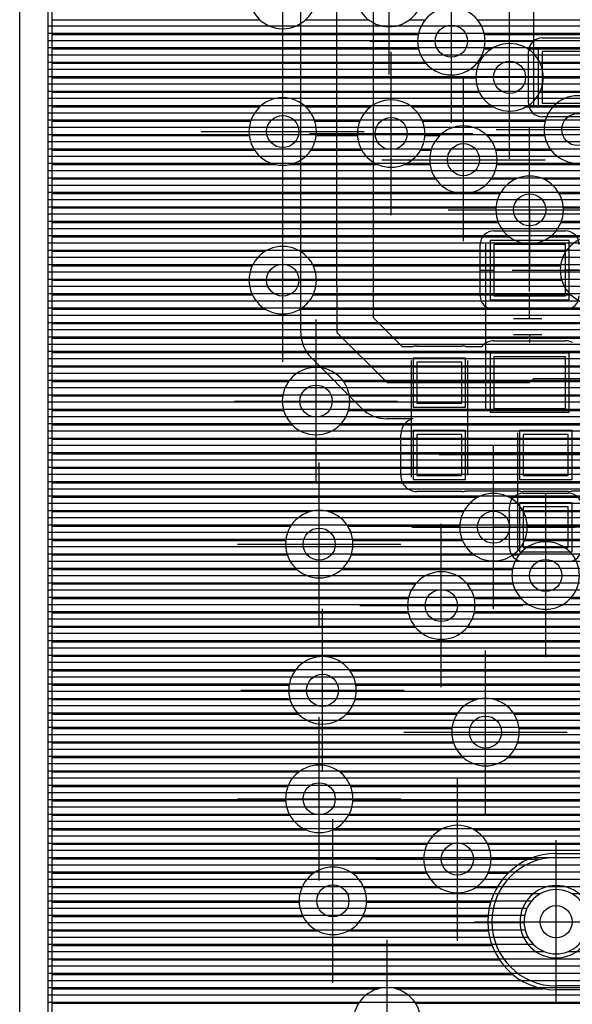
# Model space of a CAD drawing. Extents: x 25 to 291, y 23 to 136.
# Tile 3 of 147: x 25.4 to 32.28, y 39.26 to 51.52. Entities that reach past the tile are written whole.
import ezdxf

# ---------------------------------------------------------------- set-up
doc = ezdxf.new("R2010")
doc.units = 0
doc.layers.get('0').update_dxf_attribs({"linetype": 'CONTINUOUS'})
for name, color, linetype in [('copper_layer_2', 1, 'CONTINUOUS'), ('copper_layer_3', 3, 'CONTINUOUS'), ('copper_layer_bottom', 4, 'CONTINUOUS'), ('copper_layer_top', 5, 'CONTINUOUS'), ('drill_drawing', 6, 'CONTINUOUS'), ('paste_mask_top', 2, 'CONTINUOUS'), ('silkscreen_top', 1, 'CONTINUOUS'), ('solder_mask_top', 1, 'CONTINUOUS')]:
    doc.layers.add(name, color=color, linetype=linetype)

# ---------------------------------------------------------------- blocks, each defined once
blk = doc.blocks.new('D20')
blk.add_circle((0, 0), 0.2)
blk = doc.blocks.new('D469')
blk.add_lwpolyline([(0.2794, 0.254), (-0.2794, 0.254), (-0.2794, -0.254), (0.2794, -0.254)], close=True)
blk = doc.blocks.new('D484')
blk.add_lwpolyline([(0.4445, 0.32004), (-0.4445, 0.32004), (-0.4445, -0.32004), (0.4445, -0.32004)], close=True)
blk = doc.blocks.new('D558')
blk.add_lwpolyline([(0.32766, 0.3048), (-0.32766, 0.3048), (-0.32766, -0.3048), (0.32766, -0.3048)], close=True)
blk = doc.blocks.new('D570')
blk.add_lwpolyline([(0.49276, 0.3683), (-0.49276, 0.3683), (-0.49276, -0.3683), (0.49276, -0.3683)], close=True)

msp = doc.modelspace()

# ---------------------------------------------------------------- linework, layer by layer
at = {"layer": 'copper_layer_2', "color": 1}
for points in [[(31.725171, 125.050292), (25.750064, 125.050292), (25.750064, 25.750064), (86.050292, 25.750064)], [(25.750064, 51.439675), (50.175006, 51.439675)], [(25.750064, 51.349759), (50.175006, 51.349759)], [(25.750064, 51.259843), (50.175006, 51.259843)], [(25.750064, 51.169672), (50.175006, 51.169672)], [(25.750064, 51.079756), (50.175006, 51.079756)], [(25.750064, 50.98984), (50.175006, 50.98984)], [(25.750064, 50.89967), (50.175006, 50.89967)], [(25.750064, 50.809754), (50.175006, 50.809754)], [(25.750064, 50.719837), (50.175006, 50.719837)], [(25.750064, 50.629667), (50.175006, 50.629667)], [(25.750064, 50.539751), (50.175006, 50.539751)], [(25.750064, 50.449835), (50.175006, 50.449835)], [(25.750064, 50.359665), (50.175006, 50.359665)], [(25.750064, 50.269749), (50.175006, 50.269749)], [(25.750064, 50.179832), (50.175006, 50.179832)], [(25.750064, 50.089662), (50.175006, 50.089662)], [(25.750064, 49.999746), (50.175006, 49.999746)], [(25.750064, 49.90983), (50.175006, 49.90983)], [(25.750064, 49.81966), (50.175006, 49.81966)], [(25.750064, 49.729743), (50.175006, 49.729743)], [(25.750064, 49.639827), (50.175006, 49.639827)], [(25.750064, 49.549657), (50.175006, 49.549657)], [(25.750064, 49.459741), (50.175006, 49.459741)], [(25.750064, 49.369825), (50.175006, 49.369825)], [(25.750064, 49.279655), (50.175006, 49.279655)], [(25.750064, 49.189738), (50.175006, 49.189738)], [(25.750064, 49.099822), (50.175006, 49.099822)], [(25.750064, 49.009652), (50.175006, 49.009652)], [(25.750064, 48.919736), (50.175006, 48.919736)], [(25.750064, 48.82982), (50.175006, 48.82982)], [(25.750064, 48.739649), (50.175006, 48.739649)], [(25.750064, 48.649733), (50.175006, 48.649733)], [(25.750064, 48.559817), (50.175006, 48.559817)], [(25.750064, 48.469647), (50.175006, 48.469647)], [(25.750064, 48.379731), (50.175006, 48.379731)], [(25.750064, 48.289815), (50.175006, 48.289815)], [(25.750064, 48.199644), (50.175006, 48.199644)], [(25.750064, 48.109728), (50.175006, 48.109728)], [(25.750064, 48.019812), (50.175006, 48.019812)], [(25.750064, 47.929642), (50.175006, 47.929642)], [(25.750064, 47.839726), (50.175006, 47.839726)], [(25.750064, 47.749809), (50.175006, 47.749809)], [(25.750064, 47.659639), (50.175006, 47.659639)], [(25.750064, 47.569723), (50.175006, 47.569723)], [(25.750064, 47.479807), (50.175006, 47.479807)], [(25.750064, 47.389637), (50.175006, 47.389637)], [(25.750064, 47.299721), (50.175006, 47.299721)], [(25.750064, 47.209804), (50.175006, 47.209804)], [(25.750064, 47.119634), (50.175006, 47.119634)], [(25.750064, 47.029718), (50.175006, 47.029718)], [(25.750064, 46.939802), (50.175006, 46.939802)], [(25.750064, 46.849886), (50.175006, 46.849886)], [(25.750064, 46.759716), (50.175006, 46.759716)], [(25.750064, 46.669799), (50.175006, 46.669799)], [(25.750064, 46.579883), (50.175006, 46.579883)], [(25.750064, 46.489713), (50.175006, 46.489713)], [(25.750064, 46.399797), (50.175006, 46.399797)], [(25.750064, 46.309881), (50.175006, 46.309881)], [(25.750064, 46.21971), (50.175006, 46.21971)], [(25.750064, 46.129794), (50.175006, 46.129794)], [(25.750064, 46.039878), (50.175006, 46.039878)], [(25.750064, 45.949708), (50.175006, 45.949708)], [(25.750064, 45.859792), (50.175006, 45.859792)], [(25.750064, 45.769876), (50.175006, 45.769876)], [(25.750064, 45.679705), (39.211582, 45.679705)], [(25.750064, 45.589789), (39.037084, 45.589789)], [(25.750064, 45.499873), (38.918212, 45.499873)], [(25.750064, 45.409703), (38.82855, 45.409703)], [(25.750064, 45.319787), (38.758192, 45.319787)], [(25.750064, 45.22987), (38.702565, 45.22987)], [(25.750064, 45.1397), (38.659131, 45.1397)], [(25.750064, 45.049784), (38.626111, 45.049784)], [(25.750064, 44.959868), (38.602235, 44.959868)], [(25.750064, 44.869698), (38.587249, 44.869698)], [(25.750064, 44.779782), (38.580391, 44.779782)], [(25.750064, 44.689865), (38.581915, 44.689865)], [(25.750064, 44.599695), (38.591313, 44.599695)], [(25.750064, 44.509779), (38.609347, 44.509779)], [(25.750064, 44.419863), (38.636271, 44.419863)], [(25.750064, 44.329693), (38.672593, 44.329693)], [(25.750064, 44.239776), (38.720091, 44.239776)], [(25.750064, 44.14986), (38.78029, 44.14986)], [(25.750064, 44.05969), (38.85649, 44.05969)], [(25.750064, 43.969774), (38.954788, 43.969774)], [(25.750064, 43.879858), (39.08763, 43.879858)], [(25.750064, 43.789688), (39.301245, 43.789688)], [(25.750064, 43.699771), (50.175006, 43.699771)], [(25.750064, 43.609855), (50.175006, 43.609855)], [(25.750064, 43.519685), (50.175006, 43.519685)], [(25.750064, 43.429769), (50.175006, 43.429769)], [(25.750064, 43.339853), (50.175006, 43.339853)], [(25.750064, 43.249682), (50.175006, 43.249682)], [(25.750064, 43.159766), (50.175006, 43.159766)], [(25.750064, 43.06985), (50.175006, 43.06985)], [(25.750064, 42.97968), (50.175006, 42.97968)], [(25.750064, 42.889764), (50.175006, 42.889764)], [(25.750064, 42.799848), (50.175006, 42.799848)], [(25.750064, 42.709677), (50.175006, 42.709677)], [(25.750064, 42.619761), (50.175006, 42.619761)], [(25.750064, 42.529845), (50.175006, 42.529845)], [(25.750064, 42.439675), (50.175006, 42.439675)], [(25.750064, 42.349759), (50.175006, 42.349759)], [(25.750064, 42.259843), (50.175006, 42.259843)], [(25.750064, 42.169672), (50.175006, 42.169672)], [(25.750064, 42.079756), (50.175006, 42.079756)], [(25.750064, 41.98984), (50.175006, 41.98984)], [(25.750064, 41.89967), (50.175006, 41.89967)], [(25.750064, 41.809754), (50.175006, 41.809754)], [(25.750064, 41.719837), (50.175006, 41.719837)], [(25.750064, 41.629667), (50.175006, 41.629667)], [(25.750064, 41.539751), (50.175006, 41.539751)], [(25.750064, 41.449835), (50.175006, 41.449835)], [(25.750064, 41.359665), (50.175006, 41.359665)], [(25.750064, 41.269749), (50.175006, 41.269749)], [(25.750064, 41.179832), (50.175006, 41.179832)], [(25.750064, 41.089662), (50.175006, 41.089662)], [(25.750064, 40.999746), (50.175006, 40.999746)], [(25.750064, 40.90983), (50.175006, 40.90983)], [(25.750064, 40.81966), (50.175006, 40.81966)], [(25.750064, 40.729743), (50.175006, 40.729743)], [(25.750064, 40.639827), (31.8857, 40.639827)], [(32.274321, 40.639827), (33.095758, 40.639827)], [(25.750064, 40.549657), (31.775718, 40.549657)], [(25.750064, 40.459741), (31.717805, 40.459741)], [(25.750064, 40.369825), (31.688087, 40.369825)], [(25.750064, 40.279655), (31.680213, 40.279655)], [(25.750064, 40.189738), (31.692913, 40.189738)], [(25.750064, 40.099822), (31.728219, 40.099822)], [(25.750064, 40.009652), (31.794768, 40.009652)], [(25.750064, 39.919736), (31.92888, 39.919736)], [(32.23114, 39.919736), (33.138938, 39.919736)], [(25.750064, 39.82982), (50.175006, 39.82982)], [(25.750064, 39.739649), (50.175006, 39.739649)], [(25.750064, 39.649733), (50.175006, 39.649733)], [(25.750064, 39.559817), (50.175006, 39.559817)], [(25.750064, 39.469647), (50.175006, 39.469647)], [(25.750064, 39.379731), (50.175006, 39.379731)], [(25.750064, 39.289815), (50.175006, 39.289815)]]:
    msp.add_lwpolyline(points, dxfattribs=at)
msp.add_lwpolyline([(32.480061, 40.290069), (32.480061, 40.290069), (32.480061, 40.290069, 1), (31.679959, 40.290069), (31.679959, 40.290069), (31.679959, 40.290069, 1), (32.480061, 40.290069), (32.480061, 40.290069)], format="xyb", dxfattribs=at)
msp.add_lwpolyline([(32.480061, 40.290069), (32.480061, 40.290069), (32.480061, 40.290069, 1), (31.679959, 40.290069), (31.679959, 40.290069), (31.679959, 40.290069, 1), (32.480061, 40.290069), (32.480061, 40.290069)], format="xyb", dxfattribs=at)
at = {"layer": 'copper_layer_3', "color": 3}
for points in [[(32.08001, 40.290069), (33.290069, 40.290069), (34.510033, 40.290069), (39.940056, 40.290069), (40.970028, 41.320041), (46.700025, 41.320041), (48.16002, 42.780036), (48.16002, 83.680213), (47.060198, 84.78029), (38.93015, 84.78029), (33.910084, 89.800102), (33.910084, 101.400305), (37.299975, 104.790196), (43.130048, 104.790196), (44.16002, 105.820168), (44.16002, 112.650241), (46.189992, 114.680213), (46.189992, 116.700279)], [(28.282703, 55.300229), (25.800102, 55.300229), (25.800102, 25.800102), (37.280671, 25.800102)], [(25.800102, 51.514859), (28.391923, 51.514859)], [(28.95809, 51.514859), (29.747269, 51.514859)], [(30.252985, 51.514859), (30.448819, 51.514859)], [(31.101092, 51.514859), (42.221996, 51.514859)], [(25.800102, 51.334773), (30.363729, 51.334773)], [(31.186436, 51.334773), (40.416307, 51.334773)], [(25.800102, 51.154686), (30.366015, 51.154686)], [(31.18415, 51.154686), (31.275083, 51.154686)], [(31.724917, 51.154686), (32.975108, 51.154686)], [(25.800102, 50.974854), (30.457963, 50.974854)], [(31.092202, 50.974854), (31.11811, 50.974854)], [(31.882144, 50.974854), (32.818136, 50.974854)], [(25.800102, 50.794768), (31.08001, 50.794768)], [(31.91999, 50.794768), (32.780036, 50.794768)], [(25.800102, 50.614681), (31.12319, 50.614681)], [(31.877064, 50.614681), (32.823216, 50.614681)], [(25.800102, 50.434849), (28.391415, 50.434849)], [(28.958852, 50.434849), (29.7714, 50.434849)], [(30.278893, 50.434849), (31.292863, 50.434849)], [(31.707391, 50.434849), (32.041148, 50.434849)], [(25.800102, 50.254763), (28.275591, 50.254763)], [(29.074422, 50.254763), (29.634493, 50.254763)], [(30.415545, 50.254763), (31.943358, 50.254763)], [(25.800102, 50.074676), (28.258065, 50.074676)], [(29.091948, 50.074676), (29.605791, 50.074676)], [(30.444247, 50.074676), (30.630683, 50.074676)], [(31.219456, 50.074676), (31.936754, 50.074676)], [(25.800102, 49.894844), (28.323851, 49.894844)], [(29.026162, 49.894844), (29.658623, 49.894844)], [(30.391415, 49.894844), (30.522479, 49.894844)], [(31.327661, 49.894844), (32.01651, 49.894844)], [(25.800102, 49.714757), (28.585471, 49.714757)], [(28.764796, 49.714757), (29.858014, 49.714757)], [(30.192278, 49.714757), (30.509525, 49.714757)], [(31.340615, 49.714757), (33.1524, 49.714757)], [(25.800102, 49.534671), (30.580645, 49.534671)], [(31.269495, 49.534671), (31.581407, 49.534671)], [(31.91872, 49.534671), (33.272543, 49.534671)], [(25.800102, 49.354839), (31.383287, 49.354839)], [(32.11684, 49.354839), (37.87554, 49.354839)], [(25.800102, 49.174752), (31.330709, 49.174752)], [(32.169418, 49.174752), (37.858014, 49.174752)], [(25.800102, 48.994666), (31.359919, 48.994666)], [(32.140208, 48.994666), (37.9238, 48.994666)], [(25.800102, 48.814834), (31.497079, 48.814834)], [(32.003048, 48.814834), (32.483363, 48.814834)], [(25.800102, 48.634747), (28.458217, 48.634747)], [(28.89205, 48.634747), (32.201676, 48.634747)], [(25.800102, 48.454661), (28.295403, 48.454661)], [(29.05461, 48.454661), (32.133604, 48.454661)], [(25.800102, 48.274829), (28.255017, 48.274829)], [(29.094996, 48.274829), (32.149098, 48.274829)], [(25.800102, 48.094742), (28.295657, 48.094742)], [(29.054356, 48.094742), (32.261621, 48.094742)], [(25.800102, 47.914656), (28.459233, 47.914656)], [(28.89078, 47.914656), (37.716789, 47.914656)], [(25.800102, 47.734823), (43.596393, 47.734823)], [(25.800102, 47.554737), (38.336805, 47.554737)], [(25.800102, 47.374651), (33.312421, 47.374651)], [(25.800102, 47.194818), (33.235966, 47.194818)], [(25.800102, 47.014732), (28.748793, 47.014732)], [(29.431547, 47.014732), (33.244856, 47.014732)], [(25.800102, 46.834646), (28.675133, 46.834646)], [(29.504953, 46.834646), (33.346457, 46.834646)], [(25.800102, 46.654813), (28.686309, 46.654813)], [(29.494031, 46.654813), (47.310135, 46.654813)], [(25.800102, 46.474727), (28.791466, 46.474727)], [(29.388621, 46.474727), (34.770892, 46.474727)], [(25.800102, 46.294641), (33.308611, 46.294641)], [(25.800102, 46.114808), (33.23495, 46.114808)], [(25.800102, 45.934722), (33.246126, 45.934722)], [(25.800102, 45.754636), (33.351537, 45.754636)], [(25.800102, 45.574803), (31.110236, 45.574803)], [(31.489967, 45.574803), (38.93015, 45.574803)], [(25.800102, 45.394717), (29.017526, 45.394717)], [(29.24257, 45.394717), (30.927864, 45.394717)], [(31.672339, 45.394717), (33.402591, 45.394717)], [(25.800102, 45.21463), (28.77521, 45.21463)], [(29.484887, 45.21463), (30.880366, 45.21463)], [(31.719837, 45.21463), (33.278893, 45.21463)], [(25.800102, 45.034798), (28.712471, 45.034798)], [(29.547625, 45.034798), (30.913894, 45.034798)], [(31.686055, 45.034798), (33.257049, 45.034798)], [(25.800102, 44.854712), (28.732537, 44.854712)], [(29.527559, 44.854712), (31.06096, 44.854712)], [(31.539243, 44.854712), (31.615951, 44.854712)], [(25.800102, 44.674879), (28.85268, 44.674879)], [(29.407417, 44.674879), (31.536703, 44.674879)], [(25.800102, 44.494793), (30.328169, 44.494793)], [(30.97206, 44.494793), (31.543561, 44.494793)], [(25.800102, 44.314707), (30.239776, 44.314707)], [(31.060452, 44.314707), (31.641859, 44.314707)], [(32.258319, 44.314707), (35.220472, 44.314707)], [(25.800102, 44.134874), (30.239776, 44.134874)], [(31.060198, 44.134874), (35.663703, 44.134874)], [(25.800102, 43.954788), (30.328677, 43.954788)], [(30.971552, 43.954788), (33.11176, 43.954788)], [(25.800102, 43.774702), (33.017018, 43.774702)], [(25.800102, 43.594869), (33.0127, 43.594869)], [(25.800102, 43.414783), (28.82855, 43.414783)], [(29.511557, 43.414783), (33.095504, 43.414783)], [(25.800102, 43.234696), (28.755144, 43.234696)], [(29.584963, 43.234696), (34.711709, 43.234696)], [(25.800102, 43.054864), (28.76632, 43.054864)], [(29.574041, 43.054864), (31.08763, 43.054864)], [(31.312421, 43.054864), (34.680467, 43.054864)], [(25.800102, 42.874778), (28.871476, 42.874778)], [(29.468631, 42.874778), (30.845314, 42.874778)], [(31.554991, 42.874778), (34.731013, 42.874778)], [(25.800102, 42.694691), (30.782322, 42.694691)], [(31.617729, 42.694691), (34.921768, 42.694691)], [(25.800102, 42.514859), (30.802388, 42.514859)], [(31.597663, 42.514859), (36.008382, 42.514859)], [(25.800102, 42.334773), (30.92253, 42.334773)], [(31.477521, 42.334773), (33.008128, 42.334773)], [(25.800102, 42.154686), (28.876302, 42.154686)], [(29.383795, 42.154686), (32.845314, 42.154686)], [(25.800102, 41.974854), (28.739649, 41.974854)], [(29.520447, 41.974854), (32.805182, 41.974854)], [(32.08001, 41.140208), (33.290069, 41.140208), (34.510033, 41.140208), (39.588011, 41.140208), (40.369063, 41.921006)], [(25.800102, 41.794768), (28.710693, 41.794768)], [(29.549403, 41.794768), (32.845822, 41.794768)], [(25.800102, 41.614681), (28.76378, 41.614681)], [(29.496571, 41.614681), (33.009398, 41.614681)], [(25.800102, 41.434849), (28.962916, 41.434849)], [(29.297181, 41.434849), (30.641605, 41.434849)], [(31.05842, 41.434849), (39.882652, 41.434849)], [(25.800102, 41.254763), (30.472949, 41.254763)], [(31.22733, 41.254763), (39.702565, 41.254763)], [(25.800102, 41.074676), (30.430023, 41.074676)], [(31.270003, 41.074676), (31.753366, 41.074676)], [(25.800102, 40.894844), (29.059944, 40.894844)], [(29.540005, 40.894844), (30.468377, 40.894844)], [(31.231648, 40.894844), (31.482601, 40.894844)], [(25.800102, 40.714757), (28.91364, 40.714757)], [(29.686563, 40.714757), (30.626111, 40.714757)], [(31.073914, 40.714757), (31.343663, 40.714757)], [(25.800102, 40.534671), (28.880366, 40.534671)], [(29.719837, 40.534671), (31.265939, 40.534671)], [(25.800102, 40.354839), (28.928118, 40.354839)], [(29.671831, 40.354839), (31.23241, 40.354839)], [(25.800102, 40.174752), (29.111506, 40.174752)], [(29.488443, 40.174752), (31.237998, 40.174752)], [(25.800102, 39.994666), (31.282957, 39.994666)], [(25.800102, 39.814834), (31.375413, 39.814834)], [(25.800102, 39.634747), (31.538735, 39.634747)], [(25.800102, 39.454661), (29.862586, 39.454661)], [(30.08763, 39.454661), (31.922784, 39.454661)], [(39.940056, 39.440183), (34.510033, 39.440183), (33.290069, 39.440183), (32.08001, 39.440183)], [(25.800102, 39.274829), (29.620269, 39.274829)], [(30.329947, 39.274829), (46.096012, 39.274829)]]:
    msp.add_lwpolyline(points, dxfattribs=at)
for points in [[(29.094996, 51.824994), (29.094996, 51.824994), (29.094996, 51.824994, 1), (28.255271, 51.824994), (28.255271, 51.824994), (28.255271, 51.824994, 1), (29.094996, 51.824994), (29.094996, 51.824994)], [(29.094996, 51.824994), (29.094996, 51.824994), (29.094996, 51.824994, 1), (28.255271, 51.824994), (28.255271, 51.824994), (28.255271, 51.824994, 1), (29.094996, 51.824994), (29.094996, 51.824994)], [(30.420117, 51.85014), (30.420117, 51.85014), (30.420117, 51.85014, 1), (29.579883, 51.85014), (29.579883, 51.85014), (29.579883, 51.85014, 1), (30.420117, 51.85014), (30.420117, 51.85014)], [(30.420117, 51.85014), (30.420117, 51.85014), (30.420117, 51.85014, 1), (29.579883, 51.85014), (29.579883, 51.85014), (29.579883, 51.85014, 1), (30.420117, 51.85014), (30.420117, 51.85014)], [(31.195072, 51.250191), (31.195072, 51.250191), (31.195072, 51.250191, 1), (30.354839, 51.250191), (30.354839, 51.250191), (30.354839, 51.250191, 1), (31.195072, 51.250191), (31.195072, 51.250191)], [(31.195072, 51.250191), (31.195072, 51.250191), (31.195072, 51.250191, 1), (30.354839, 51.250191), (30.354839, 51.250191), (30.354839, 51.250191, 1), (31.195072, 51.250191), (31.195072, 51.250191)], [(31.91999, 50.800102), (31.91999, 50.800102), (31.91999, 50.800102, 1), (31.080264, 50.800102), (31.080264, 50.800102), (31.080264, 50.800102, 1), (31.91999, 50.800102), (31.91999, 50.800102)], [(31.91999, 50.800102), (31.91999, 50.800102), (31.91999, 50.800102, 1), (31.080264, 50.800102), (31.080264, 50.800102), (31.080264, 50.800102, 1), (31.91999, 50.800102), (31.91999, 50.800102)], [(29.094996, 50.125222), (29.094996, 50.125222), (29.094996, 50.125222, 1), (28.255271, 50.125222), (28.255271, 50.125222), (28.255271, 50.125222, 1), (29.094996, 50.125222), (29.094996, 50.125222)], [(29.094996, 50.125222), (29.094996, 50.125222), (29.094996, 50.125222, 1), (28.255271, 50.125222), (28.255271, 50.125222), (28.255271, 50.125222, 1), (29.094996, 50.125222), (29.094996, 50.125222)], [(30.445009, 50.100076), (30.445009, 50.100076), (30.445009, 50.100076, 1), (29.605283, 50.100076), (29.605283, 50.100076), (29.605283, 50.100076, 1), (30.445009, 50.100076), (30.445009, 50.100076)], [(30.445009, 50.100076), (30.445009, 50.100076), (30.445009, 50.100076, 1), (29.605283, 50.100076), (29.605283, 50.100076), (29.605283, 50.100076, 1), (30.445009, 50.100076), (30.445009, 50.100076)], [(32.77013, 50.150114), (32.77013, 50.150114), (32.77013, 50.150114, 1), (31.929896, 50.150114), (31.929896, 50.150114), (31.929896, 50.150114, 1), (32.77013, 50.150114), (32.77013, 50.150114)], [(32.77013, 50.150114), (32.77013, 50.150114), (32.77013, 50.150114, 1), (31.929896, 50.150114), (31.929896, 50.150114), (31.929896, 50.150114, 1), (32.77013, 50.150114), (32.77013, 50.150114)], [(31.345187, 49.77521), (31.345187, 49.77521), (31.345187, 49.77521, 1), (30.504953, 49.77521), (30.504953, 49.77521), (30.504953, 49.77521, 1), (31.345187, 49.77521), (31.345187, 49.77521)], [(31.345187, 49.77521), (31.345187, 49.77521), (31.345187, 49.77521, 1), (30.504953, 49.77521), (30.504953, 49.77521), (30.504953, 49.77521, 1), (31.345187, 49.77521), (31.345187, 49.77521)], [(32.17018, 49.150114), (32.17018, 49.150114), (32.17018, 49.150114, 1), (31.329947, 49.150114), (31.329947, 49.150114), (31.329947, 49.150114, 1), (32.17018, 49.150114), (32.17018, 49.150114)], [(32.17018, 49.150114), (32.17018, 49.150114), (32.17018, 49.150114, 1), (31.329947, 49.150114), (31.329947, 49.150114), (31.329947, 49.150114, 1), (32.17018, 49.150114), (32.17018, 49.150114)], [(32.970028, 48.400051), (32.970028, 48.400051), (32.970028, 48.400051, 1), (32.130302, 48.400051), (32.130302, 48.400051), (32.130302, 48.400051, 1), (32.970028, 48.400051), (32.970028, 48.400051)], [(32.970028, 48.400051), (32.970028, 48.400051), (32.970028, 48.400051, 1), (32.130302, 48.400051), (32.130302, 48.400051), (32.130302, 48.400051, 1), (32.970028, 48.400051), (32.970028, 48.400051)], [(29.094996, 48.275083), (29.094996, 48.275083), (29.094996, 48.275083, 1), (28.255271, 48.275083), (28.255271, 48.275083), (28.255271, 48.275083, 1), (29.094996, 48.275083), (29.094996, 48.275083)], [(29.094996, 48.275083), (29.094996, 48.275083), (29.094996, 48.275083, 1), (28.255271, 48.275083), (28.255271, 48.275083), (28.255271, 48.275083, 1), (29.094996, 48.275083), (29.094996, 48.275083)], [(29.510033, 46.77013), (29.510033, 46.77013), (29.510033, 46.77013, 1), (28.670307, 46.77013), (28.670307, 46.77013), (28.670307, 46.77013, 1), (29.510033, 46.77013), (29.510033, 46.77013)], [(29.510033, 46.77013), (29.510033, 46.77013), (29.510033, 46.77013, 1), (28.670307, 46.77013), (28.670307, 46.77013), (28.670307, 46.77013, 1), (29.510033, 46.77013), (29.510033, 46.77013)], [(31.720091, 45.200152), (31.720091, 45.200152), (31.720091, 45.200152, 1), (30.879858, 45.200152), (30.879858, 45.200152), (30.879858, 45.200152, 1), (31.720091, 45.200152), (31.720091, 45.200152)], [(31.720091, 45.200152), (31.720091, 45.200152), (31.720091, 45.200152, 1), (30.879858, 45.200152), (30.879858, 45.200152), (30.879858, 45.200152, 1), (31.720091, 45.200152), (31.720091, 45.200152)], [(29.550165, 44.990094), (29.550165, 44.990094), (29.550165, 44.990094, 1), (28.709931, 44.990094), (28.709931, 44.990094), (28.709931, 44.990094, 1), (29.550165, 44.990094), (29.550165, 44.990094)], [(29.550165, 44.990094), (29.550165, 44.990094), (29.550165, 44.990094, 1), (28.709931, 44.990094), (28.709931, 44.990094), (28.709931, 44.990094, 1), (29.550165, 44.990094), (29.550165, 44.990094)], [(32.370079, 44.600203), (32.370079, 44.600203), (32.370079, 44.600203, 1), (31.529845, 44.600203), (31.529845, 44.600203), (31.529845, 44.600203, 1), (32.370079, 44.600203), (32.370079, 44.600203)], [(32.370079, 44.600203), (32.370079, 44.600203), (32.370079, 44.600203, 1), (31.529845, 44.600203), (31.529845, 44.600203), (31.529845, 44.600203, 1), (32.370079, 44.600203), (32.370079, 44.600203)], [(31.070104, 44.225044), (31.070104, 44.225044), (31.070104, 44.225044, 1), (30.22987, 44.225044), (30.22987, 44.225044), (30.22987, 44.225044, 1), (31.070104, 44.225044), (31.070104, 44.225044)], [(31.070104, 44.225044), (31.070104, 44.225044), (31.070104, 44.225044, 1), (30.22987, 44.225044), (30.22987, 44.225044), (30.22987, 44.225044, 1), (31.070104, 44.225044), (31.070104, 44.225044)], [(29.590043, 43.17018), (29.590043, 43.17018), (29.590043, 43.17018, 1), (28.750318, 43.17018), (28.750318, 43.17018), (28.750318, 43.17018, 1), (29.590043, 43.17018), (29.590043, 43.17018)], [(29.590043, 43.17018), (29.590043, 43.17018), (29.590043, 43.17018, 1), (28.750318, 43.17018), (28.750318, 43.17018), (28.750318, 43.17018, 1), (29.590043, 43.17018), (29.590043, 43.17018)], [(31.620015, 42.649987), (31.620015, 42.649987), (31.620015, 42.649987, 1), (30.78029, 42.649987), (30.78029, 42.649987), (30.78029, 42.649987, 1), (31.620015, 42.649987), (31.620015, 42.649987)], [(31.620015, 42.649987), (31.620015, 42.649987), (31.620015, 42.649987, 1), (30.78029, 42.649987), (30.78029, 42.649987), (30.78029, 42.649987, 1), (31.620015, 42.649987), (31.620015, 42.649987)], [(29.550165, 41.820168), (29.550165, 41.820168), (29.550165, 41.820168, 1), (28.709931, 41.820168), (28.709931, 41.820168), (28.709931, 41.820168, 1), (29.550165, 41.820168), (29.550165, 41.820168)], [(29.550165, 41.820168), (29.550165, 41.820168), (29.550165, 41.820168, 1), (28.709931, 41.820168), (28.709931, 41.820168), (28.709931, 41.820168, 1), (29.550165, 41.820168), (29.550165, 41.820168)], [(31.270003, 41.070104), (31.270003, 41.070104), (31.270003, 41.070104, 1), (30.430277, 41.070104), (30.430277, 41.070104), (30.430277, 41.070104, 1), (31.270003, 41.070104), (31.270003, 41.070104)], [(31.270003, 41.070104), (31.270003, 41.070104), (31.270003, 41.070104, 1), (30.430277, 41.070104), (30.430277, 41.070104), (30.430277, 41.070104, 1), (31.270003, 41.070104), (31.270003, 41.070104)], [(32.08001, 41.140208), (32.08001, 41.140208), (32.08001, 41.140208, 1), (32.08001, 39.440183), (32.08001, 39.440183)], [(29.720091, 40.550165), (29.720091, 40.550165), (29.720091, 40.550165, 1), (28.879858, 40.550165), (28.879858, 40.550165), (28.879858, 40.550165, 1), (29.720091, 40.550165), (29.720091, 40.550165)], [(29.720091, 40.550165), (29.720091, 40.550165), (29.720091, 40.550165, 1), (28.879858, 40.550165), (28.879858, 40.550165), (28.879858, 40.550165, 1), (29.720091, 40.550165), (29.720091, 40.550165)], [(30.394971, 39.050038), (30.394971, 39.050038), (30.394971, 39.050038, 1), (29.555245, 39.050038), (29.555245, 39.050038), (29.555245, 39.050038, 1), (30.394971, 39.050038), (30.394971, 39.050038)], [(30.394971, 39.050038), (30.394971, 39.050038), (30.394971, 39.050038, 1), (29.555245, 39.050038), (29.555245, 39.050038), (29.555245, 39.050038, 1), (30.394971, 39.050038), (30.394971, 39.050038)]]:
    msp.add_lwpolyline(points, format="xyb", dxfattribs=at)
at = {"layer": 'copper_layer_bottom', "color": 4}
for points in [[(31.725171, 125.050292), (25.750064, 125.050292), (25.750064, 25.750064), (86.050292, 25.750064)], [(25.750064, 51.439675), (49.109982, 51.439675)], [(25.750064, 51.349759), (49.109982, 51.349759)], [(25.750064, 51.259843), (49.109982, 51.259843)], [(25.750064, 51.169672), (49.109982, 51.169672)], [(25.750064, 51.079756), (49.109982, 51.079756)], [(25.750064, 50.98984), (49.109982, 50.98984)], [(25.750064, 50.89967), (49.109982, 50.89967)], [(25.750064, 50.809754), (49.109982, 50.809754)], [(25.750064, 50.719837), (49.109982, 50.719837)], [(25.750064, 50.629667), (49.109982, 50.629667)], [(25.750064, 50.539751), (49.109982, 50.539751)], [(25.750064, 50.449835), (49.109982, 50.449835)], [(25.750064, 50.359665), (49.109982, 50.359665)], [(25.750064, 50.269749), (49.109982, 50.269749)], [(25.750064, 50.179832), (49.109982, 50.179832)], [(25.750064, 50.089662), (49.109982, 50.089662)], [(25.750064, 49.999746), (49.109982, 49.999746)], [(25.750064, 49.90983), (49.109982, 49.90983)], [(25.750064, 49.81966), (49.109982, 49.81966)], [(25.750064, 49.729743), (49.109982, 49.729743)], [(25.750064, 49.639827), (49.109982, 49.639827)], [(25.750064, 49.549657), (49.109982, 49.549657)], [(25.750064, 49.459741), (49.109982, 49.459741)], [(25.750064, 49.369825), (49.109982, 49.369825)], [(25.750064, 49.279655), (49.109982, 49.279655)], [(25.750064, 49.189738), (49.109982, 49.189738)], [(25.750064, 49.099822), (49.109982, 49.099822)], [(25.750064, 49.009652), (49.109982, 49.009652)], [(25.750064, 48.919736), (49.109982, 48.919736)], [(25.750064, 48.82982), (49.109982, 48.82982)], [(25.750064, 48.739649), (49.109982, 48.739649)], [(25.750064, 48.649733), (49.109982, 48.649733)], [(25.750064, 48.559817), (49.109982, 48.559817)], [(25.750064, 48.469647), (49.109982, 48.469647)], [(25.750064, 48.379731), (49.109982, 48.379731)], [(25.750064, 48.289815), (49.109982, 48.289815)], [(25.750064, 48.199644), (49.109982, 48.199644)], [(25.750064, 48.109728), (49.109982, 48.109728)], [(25.750064, 48.019812), (49.109982, 48.019812)], [(25.750064, 47.929642), (49.109982, 47.929642)], [(25.750064, 47.839726), (49.109982, 47.839726)], [(25.750064, 47.749809), (49.109982, 47.749809)], [(25.750064, 47.659639), (49.109982, 47.659639)], [(25.750064, 47.569723), (49.115316, 47.569723)], [(25.750064, 47.479807), (49.149098, 47.479807)], [(25.750064, 47.389637), (49.225298, 47.389637)], [(25.750064, 47.299721), (49.315215, 47.299721)], [(25.750064, 47.209804), (49.405385, 47.209804)], [(25.750064, 47.119634), (49.495301, 47.119634)], [(25.750064, 47.029718), (49.585217, 47.029718)], [(25.750064, 46.939802), (49.675387, 46.939802)], [(25.750064, 46.849886), (49.765304, 46.849886)], [(25.750064, 46.759716), (49.85522, 46.759716)], [(25.750064, 46.669799), (49.94539, 46.669799)], [(25.750064, 46.579883), (50.035306, 46.579883)], [(25.750064, 46.489713), (50.125222, 46.489713)], [(25.750064, 46.399797), (50.215392, 46.399797)], [(25.750064, 46.309881), (50.305309, 46.309881)], [(25.750064, 46.21971), (50.395225, 46.21971)], [(25.750064, 46.129794), (50.485395, 46.129794)], [(25.750064, 46.039878), (50.575311, 46.039878)], [(25.750064, 45.949708), (50.665227, 45.949708)], [(25.750064, 45.859792), (50.755398, 45.859792)], [(25.750064, 45.769876), (50.845314, 45.769876)], [(25.750064, 45.679705), (39.211582, 45.679705)], [(25.750064, 45.589789), (39.037084, 45.589789)], [(25.750064, 45.499873), (38.918212, 45.499873)], [(25.750064, 45.409703), (38.82855, 45.409703)], [(25.750064, 45.319787), (38.758192, 45.319787)], [(25.750064, 45.22987), (38.702565, 45.22987)], [(25.750064, 45.1397), (38.659131, 45.1397)], [(25.750064, 45.049784), (38.626111, 45.049784)], [(25.750064, 44.959868), (38.602235, 44.959868)], [(25.750064, 44.869698), (38.587249, 44.869698)], [(25.750064, 44.779782), (38.580391, 44.779782)], [(25.750064, 44.689865), (38.581915, 44.689865)], [(25.750064, 44.599695), (38.591313, 44.599695)], [(25.750064, 44.509779), (38.609347, 44.509779)], [(25.750064, 44.419863), (38.636271, 44.419863)], [(25.750064, 44.329693), (38.672593, 44.329693)], [(25.750064, 44.239776), (38.720091, 44.239776)], [(25.750064, 44.14986), (38.78029, 44.14986)], [(25.750064, 44.05969), (38.85649, 44.05969)], [(25.750064, 43.969774), (38.954788, 43.969774)], [(25.750064, 43.879858), (39.08763, 43.879858)], [(25.750064, 43.789688), (39.301245, 43.789688)], [(25.750064, 43.699771), (51.223266, 43.699771)], [(25.750064, 43.609855), (55.947422, 43.609855)], [(25.750064, 43.519685), (55.98857, 43.519685)], [(25.750064, 43.429769), (50.628143, 43.429769)], [(25.750064, 43.339853), (50.503429, 43.339853)], [(25.750064, 43.249682), (50.435103, 43.249682)], [(25.750064, 43.159766), (50.395733, 43.159766)], [(25.750064, 43.06985), (50.377191, 43.06985)], [(25.750064, 42.97968), (50.377445, 42.97968)], [(25.750064, 42.889764), (50.395987, 42.889764)], [(25.750064, 42.799848), (50.435611, 42.799848)], [(25.750064, 42.709677), (50.503937, 42.709677)], [(25.750064, 42.619761), (50.629667, 42.619761)], [(25.750064, 42.529845), (54.149352, 42.529845)], [(25.750064, 42.439675), (54.115062, 42.439675)], [(25.750064, 42.349759), (54.100838, 42.349759)], [(25.750064, 42.259843), (54.104902, 42.259843)], [(25.750064, 42.169672), (54.127762, 42.169672)], [(25.750064, 42.079756), (50.628143, 42.079756)], [(25.750064, 41.98984), (50.503429, 41.98984)], [(25.750064, 41.89967), (50.435103, 41.89967)], [(25.750064, 41.809754), (50.395733, 41.809754)], [(25.750064, 41.719837), (50.377191, 41.719837)], [(25.750064, 41.629667), (50.377445, 41.629667)], [(25.750064, 41.539751), (50.395987, 41.539751)], [(25.750064, 41.449835), (50.435611, 41.449835)], [(25.750064, 41.359665), (50.503937, 41.359665)], [(25.750064, 41.269749), (50.629667, 41.269749)], [(25.750064, 41.179832), (52.644399, 41.179832)], [(25.750064, 41.089662), (53.547371, 41.089662)], [(25.750064, 40.999746), (53.527813, 40.999746)], [(25.750064, 40.90983), (50.488951, 40.90983)], [(25.750064, 40.81966), (50.358395, 40.81966)], [(25.750064, 40.729743), (31.984252, 40.729743)], [(32.176022, 40.729743), (33.194056, 40.729743)], [(25.750064, 40.639827), (31.7968, 40.639827)], [(25.750064, 40.549657), (31.712471, 40.549657)], [(25.750064, 40.459741), (31.663195, 40.459741)], [(25.750064, 40.369825), (31.637287, 40.369825)], [(25.750064, 40.279655), (31.630175, 40.279655)], [(25.750064, 40.189738), (31.641351, 40.189738)], [(25.750064, 40.099822), (31.672339, 40.099822)], [(25.750064, 40.009652), (31.727965, 40.009652)], [(25.750064, 39.919736), (31.824486, 39.919736)], [(25.750064, 39.82982), (54.294641, 39.82982)], [(25.750064, 39.739649), (54.352045, 39.739649)], [(25.750064, 39.649733), (54.451867, 39.649733)], [(25.750064, 39.559817), (61.224282, 39.559817)], [(25.750064, 39.469647), (61.14732, 39.469647)], [(25.750064, 39.379731), (54.366269, 39.379731)], [(25.750064, 39.289815), (54.204978, 39.289815)]]:
    msp.add_lwpolyline(points, dxfattribs=at)
msp.add_lwpolyline([(32.530099, 40.290069), (32.530099, 40.290069), (32.530099, 40.290069, 1), (31.629921, 40.290069), (31.629921, 40.290069), (31.629921, 40.290069, 1), (32.530099, 40.290069), (32.530099, 40.290069)], format="xyb", dxfattribs=at)
msp.add_lwpolyline([(32.530099, 40.290069), (32.530099, 40.290069), (32.530099, 40.290069, 1), (31.629921, 40.290069), (31.629921, 40.290069), (31.629921, 40.290069, 1), (32.530099, 40.290069), (32.530099, 40.290069)], format="xyb", dxfattribs=at)
at = {"layer": 'copper_layer_top', "color": 5}
for points in [[(31.725171, 125.050292), (25.750064, 125.050292), (25.750064, 25.750064), (86.050292, 25.750064)], [(35.085852, 100.370079), (32.416561, 100.370079), (30.098298, 98.05207), (29.800102, 97.753874), (29.800102, 48.215138), (29.800102, 47.811532), (30.161544, 47.450089), (30.300737, 47.450089)], [(28.900178, 47.625095), (28.900178, 48.215138), (28.900178, 97.94031)], [(29.350013, 48.215138), (29.350013, 97.94031)], [(25.750064, 51.439675), (28.900178, 51.439675)], [(29.800102, 51.439675), (48.800102, 51.439675)], [(25.750064, 51.349759), (28.900178, 51.349759)], [(25.750064, 51.259843), (28.900178, 51.259843)], [(29.800102, 51.349759), (48.800102, 51.349759)], [(29.800102, 51.259843), (31.80823, 51.259843)], [(31.905004, 51.290069), (32.795022, 51.290069)], [(25.750064, 51.169672), (28.900178, 51.169672)], [(29.800102, 51.169672), (31.742443, 51.169672)], [(31.735077, 50.480061), (31.735077, 51.120142)], [(25.750064, 51.079756), (28.900178, 51.079756)], [(25.750064, 50.98984), (28.900178, 50.98984)], [(29.800102, 51.079756), (31.735077, 51.079756)], [(29.800102, 50.98984), (31.735077, 50.98984)], [(25.750064, 50.89967), (28.900178, 50.89967)], [(29.800102, 50.89967), (31.735077, 50.89967)], [(25.750064, 50.809754), (28.900178, 50.809754)], [(29.800102, 50.809754), (31.735077, 50.809754)], [(31.500127, 50.800102), (32.350013, 50.800102), (33.200152, 50.800102)], [(31.735077, 50.800102), (31.905004, 50.800102)], [(25.750064, 50.719837), (28.900178, 50.719837)], [(25.750064, 50.629667), (28.900178, 50.629667)], [(29.800102, 50.719837), (31.735077, 50.719837)], [(29.800102, 50.629667), (31.735077, 50.629667)], [(25.750064, 50.539751), (28.900178, 50.539751)], [(29.800102, 50.539751), (31.735077, 50.539751)], [(25.750064, 50.449835), (28.900178, 50.449835)], [(29.800102, 50.449835), (31.737871, 50.449835)], [(25.750064, 50.359665), (28.900178, 50.359665)], [(25.750064, 50.269749), (28.900178, 50.269749)], [(29.800102, 50.359665), (31.784862, 50.359665)], [(29.800102, 50.269749), (48.800102, 50.269749)], [(32.795022, 50.310135), (31.905004, 50.310135)], [(25.750064, 50.179832), (28.900178, 50.179832)], [(29.800102, 50.179832), (48.800102, 50.179832)], [(25.750064, 50.089662), (28.900178, 50.089662)], [(29.800102, 50.089662), (48.800102, 50.089662)], [(25.750064, 49.999746), (28.900178, 49.999746)], [(25.750064, 49.90983), (28.900178, 49.90983)], [(29.800102, 49.999746), (48.800102, 49.999746)], [(29.800102, 49.90983), (48.800102, 49.90983)], [(25.750064, 49.81966), (28.900178, 49.81966)], [(29.800102, 49.81966), (48.800102, 49.81966)], [(25.750064, 49.729743), (28.900178, 49.729743)], [(25.750064, 49.639827), (28.900178, 49.639827)], [(29.800102, 49.729743), (48.800102, 49.729743)], [(29.800102, 49.639827), (48.800102, 49.639827)], [(25.750064, 49.549657), (28.900178, 49.549657)], [(29.800102, 49.549657), (48.800102, 49.549657)], [(25.750064, 49.459741), (28.900178, 49.459741)], [(29.800102, 49.459741), (48.800102, 49.459741)], [(25.750064, 49.369825), (28.900178, 49.369825)], [(25.750064, 49.279655), (28.900178, 49.279655)], [(29.800102, 49.369825), (48.800102, 49.369825)], [(29.800102, 49.279655), (48.800102, 49.279655)], [(25.750064, 49.189738), (28.900178, 49.189738)], [(29.800102, 49.189738), (48.800102, 49.189738)], [(31.750064, 49.150114), (31.750064, 48.400051), (32.550165, 48.400051)], [(25.750064, 49.099822), (28.900178, 49.099822)], [(29.800102, 49.099822), (48.800102, 49.099822)], [(25.750064, 49.009652), (28.900178, 49.009652)], [(25.750064, 48.919736), (28.900178, 48.919736)], [(29.800102, 49.009652), (48.800102, 49.009652)], [(29.800102, 48.919736), (48.800102, 48.919736)], [(25.750064, 48.82982), (28.900178, 48.82982)], [(29.800102, 48.82982), (31.17526, 48.82982)], [(31.305055, 48.890018), (32.195072, 48.890018)], [(31.750064, 48.890018), (31.750064, 48.720091)], [(25.750064, 48.739649), (28.900178, 48.739649)], [(29.800102, 48.739649), (31.136144, 48.739649)], [(31.135128, 48.08001), (31.135128, 48.720091)], [(25.750064, 48.649733), (28.900178, 48.649733)], [(25.750064, 48.559817), (28.900178, 48.559817)], [(29.800102, 48.649733), (31.135128, 48.649733)], [(29.800102, 48.559817), (31.135128, 48.559817)], [(25.750064, 48.469647), (28.900178, 48.469647)], [(29.800102, 48.469647), (31.135128, 48.469647)], [(25.750064, 48.379731), (28.900178, 48.379731)], [(25.750064, 48.289815), (28.900178, 48.289815)], [(29.800102, 48.379731), (31.135128, 48.379731)], [(29.800102, 48.289815), (31.135128, 48.289815)], [(31.135128, 48.400051), (31.305055, 48.400051)], [(32.364999, 48.400051), (32.195072, 48.400051)], [(25.750064, 48.199644), (28.900178, 48.199644)], [(29.350013, 48.215138), (29.350013, 47.625095), (29.975108, 47), (30.625095, 47)], [(29.800102, 48.199644), (31.135128, 48.199644)], [(25.750064, 48.109728), (28.900178, 48.109728)], [(29.800102, 48.109728), (31.135128, 48.109728)], [(31.750064, 47.910084), (31.750064, 48.08001)], [(25.750064, 48.019812), (28.900178, 48.019812)], [(25.750064, 47.929642), (28.900178, 47.929642)], [(29.800102, 48.019812), (31.14605, 48.019812)], [(29.800102, 47.929642), (31.225552, 47.929642)], [(32.274575, 47.929642), (48.800102, 47.929642)], [(25.750064, 47.839726), (28.900178, 47.839726)], [(29.800102, 47.839726), (36.14478, 47.839726)], [(32.195072, 47.910084), (31.305055, 47.910084)], [(25.750064, 47.749809), (28.900178, 47.749809)], [(29.861824, 47.749809), (36.107188, 47.749809)], [(25.750064, 47.659639), (28.900178, 47.659639)], [(25.750064, 47.569723), (28.90348, 47.569723)], [(29.95174, 47.659639), (36.105156, 47.659639)], [(30.04191, 47.569723), (36.105156, 47.569723)], [(25.750064, 47.479807), (28.924054, 47.479807)], [(30.131826, 47.479807), (31.184658, 47.479807)], [(30.345187, 47.455169), (30.905004, 47.455169)], [(30.949454, 47.450089), (31.153162, 47.450089)], [(31.305055, 47.520193), (32.195072, 47.520193)], [(25.750064, 47.389637), (28.966472, 47.389637)], [(29.656845, 46.681991), (29.03175, 47.306833)], [(25.750064, 47.299721), (29.038862, 47.299721)], [(25.750064, 47.209804), (29.129032, 47.209804)], [(25.750064, 47.119634), (29.218948, 47.119634)], [(25.750064, 47.029718), (29.308865, 47.029718)], [(25.750064, 46.939802), (29.399035, 46.939802)], [(30.625095, 47), (31.750064, 47), (31.800102, 47.050038), (32.725171, 47.050038)], [(31.750064, 47), (31.800102, 47.050038)], [(25.750064, 46.849886), (29.488951, 46.849886)], [(25.750064, 46.759716), (29.578867, 46.759716)], [(25.750064, 46.669799), (29.669545, 46.669799)], [(25.750064, 46.579883), (29.814326, 46.579883)], [(25.750064, 46.489713), (30.197104, 46.489713)], [(30.300483, 46.550165), (29.975108, 46.550165)], [(25.750064, 46.399797), (30.150114, 46.399797)], [(30.145034, 45.84506), (30.145034, 46.355093)], [(25.750064, 46.309881), (30.145034, 46.309881)], [(25.750064, 46.21971), (30.145034, 46.21971)], [(25.750064, 46.129794), (30.145034, 46.129794)], [(32.750064, 46.100076), (31.949962, 46.100076), (30.625095, 46.100076)], [(25.750064, 46.039878), (30.145034, 46.039878)], [(25.750064, 45.949708), (30.145034, 45.949708)], [(25.750064, 45.859792), (30.145034, 45.859792)], [(25.750064, 45.769876), (30.159766, 45.769876)], [(25.750064, 45.679705), (30.23241, 45.679705)], [(30.905004, 45.645161), (30.345187, 45.645161)], [(31.625603, 45.649987), (30.949454, 45.649987)], [(32.230124, 45.645161), (31.670053, 45.645161)], [(31.670053, 45.625095), (32.230124, 45.625095)], [(32.750064, 45.649987), (32.274575, 45.649987)], [(25.750064, 45.589789), (31.566421, 45.589789)], [(25.750064, 45.499873), (31.505969, 45.499873)], [(25.750064, 45.409703), (31.500127, 45.409703)], [(31.500127, 44.945136), (31.500127, 45.455169)], [(25.750064, 45.319787), (31.500127, 45.319787)], [(25.750064, 45.22987), (31.500127, 45.22987)], [(25.750064, 45.1397), (31.500127, 45.1397)], [(31.949962, 44.600203), (31.949962, 45.200152), (31.299975, 45.200152)], [(31.500127, 45.200152), (31.670053, 45.200152)], [(32.400051, 45.200152), (32.230124, 45.200152)], [(25.750064, 45.049784), (31.500127, 45.049784)], [(25.750064, 44.959868), (31.500127, 44.959868)], [(25.750064, 44.869698), (31.517653, 44.869698)], [(31.949962, 44.77521), (31.949962, 44.945136)], [(25.750064, 44.779782), (31.630429, 44.779782)], [(32.230124, 44.77521), (31.670053, 44.77521)], [(32.269749, 44.779782), (32.587757, 44.779782)], [(25.750064, 44.689865), (33.368555, 44.689865)], [(25.750064, 44.599695), (37.628651, 44.599695)], [(25.750064, 44.509779), (37.81839, 44.509779)], [(25.750064, 44.419863), (38.636271, 44.419863)], [(25.750064, 44.329693), (38.672593, 44.329693)], [(25.750064, 44.239776), (38.720091, 44.239776)], [(25.750064, 44.14986), (38.78029, 44.14986)], [(25.750064, 44.05969), (38.85649, 44.05969)], [(25.750064, 43.969774), (38.954788, 43.969774)], [(25.750064, 43.879858), (39.08763, 43.879858)], [(25.750064, 43.789688), (35.349505, 43.789688)], [(25.750064, 43.699771), (35.306833, 43.699771)], [(25.750064, 43.609855), (35.305055, 43.609855)], [(25.750064, 43.519685), (35.305055, 43.519685)], [(25.750064, 43.429769), (35.305055, 43.429769)], [(25.750064, 43.339853), (35.305055, 43.339853)], [(25.750064, 43.249682), (35.305055, 43.249682)], [(25.750064, 43.159766), (35.305055, 43.159766)], [(25.750064, 43.06985), (35.305055, 43.06985)], [(25.750064, 42.97968), (35.305055, 42.97968)], [(25.750064, 42.889764), (35.305055, 42.889764)], [(25.750064, 42.799848), (35.305055, 42.799848)], [(25.750064, 42.709677), (35.305055, 42.709677)], [(25.750064, 42.619761), (35.305055, 42.619761)], [(25.750064, 42.529845), (35.305055, 42.529845)], [(25.750064, 42.439675), (35.308865, 42.439675)], [(25.750064, 42.349759), (35.360173, 42.349759)], [(25.750064, 42.259843), (37.430023, 42.259843)], [(25.750064, 42.169672), (37.430023, 42.169672)], [(25.750064, 42.079756), (37.430023, 42.079756)], [(25.750064, 41.98984), (37.430023, 41.98984)], [(25.750064, 41.89967), (37.430023, 41.89967)], [(25.750064, 41.809754), (37.430023, 41.809754)], [(25.750064, 41.719837), (37.430023, 41.719837)], [(25.750064, 41.629667), (37.430023, 41.629667)], [(25.750064, 41.539751), (37.430023, 41.539751)], [(25.750064, 41.449835), (37.447549, 41.449835)], [(25.750064, 41.359665), (37.560579, 41.359665)], [(25.750064, 41.269749), (39.280163, 41.269749)], [(25.750064, 41.179832), (39.280163, 41.179832)], [(25.750064, 41.089662), (32.056896, 41.089662)], [(32.08001, 41.09017), (33.290069, 41.09017), (34.510033, 41.09017), (36.060198, 41.09017)], [(25.750064, 40.999746), (31.710693, 40.999746)], [(25.750064, 40.90983), (31.574041, 40.90983)], [(25.750064, 40.81966), (31.480569, 40.81966)], [(25.750064, 40.729743), (31.411735, 40.729743)], [(25.750064, 40.639827), (31.360427, 40.639827)], [(25.750064, 40.549657), (31.323343, 40.549657)], [(25.750064, 40.459741), (31.298197, 40.459741)], [(25.750064, 40.369825), (31.283973, 40.369825)], [(25.750064, 40.279655), (31.280163, 40.279655)], [(32.08001, 40.290069), (33.290069, 40.290069), (34.510033, 40.290069)], [(25.750064, 40.189738), (31.286259, 40.189738)], [(25.750064, 40.099822), (31.303023, 40.099822)], [(25.750064, 40.009652), (31.330709, 40.009652)], [(25.750064, 39.919736), (31.370841, 39.919736)], [(25.750064, 39.82982), (31.425705, 39.82982)], [(25.750064, 39.739649), (31.499365, 39.739649)], [(25.750064, 39.649733), (31.600457, 39.649733)], [(25.750064, 39.559817), (31.75362, 39.559817)], [(25.750064, 39.469647), (37.500127, 39.469647)], [(35.399035, 39.489967), (34.510033, 39.489967), (33.290069, 39.489967), (32.08001, 39.489967)], [(25.750064, 39.379731), (37.500127, 39.379731)], [(25.750064, 39.289815), (37.500127, 39.289815)]]:
    msp.add_lwpolyline(points, dxfattribs=at)
for points in [[(31.905004, 51.290069), (31.905004, 51.290069), (31.905004, 51.290069, 0.414214), (31.735077, 51.120142), (31.735077, 51.120142)], [(31.735077, 50.480061), (31.735077, 50.480061), (31.735077, 50.480061, 0.414214), (31.905004, 50.310135), (31.905004, 50.310135)], [(31.305055, 48.890018), (31.305055, 48.890018), (31.305055, 48.890018, 0.414214), (31.135128, 48.720091), (31.135128, 48.720091)], [(32.364999, 48.720091), (32.364999, 48.720091), (32.364999, 48.720091, 0.414214), (32.195072, 48.890018), (32.195072, 48.890018)], [(31.135128, 48.08001), (31.135128, 48.08001), (31.135128, 48.08001, 0.414214), (31.305055, 47.910084), (31.305055, 47.910084)], [(32.195072, 47.910084), (32.195072, 47.910084), (32.195072, 47.910084, 0.414214), (32.364999, 48.08001), (32.364999, 48.08001)], [(28.900178, 47.625095), (28.900178, 47.625095), (28.900178, 47.625095, 0.198168), (29.03175, 47.306833), (29.03175, 47.306833)], [(30.345187, 47.455169), (30.345187, 47.455169), (30.345187, 47.455169, 0.057852), (30.300737, 47.450089), (30.300737, 47.450089)], [(30.949454, 47.450089), (30.949454, 47.450089), (30.949454, 47.450089, 0.054285), (30.905004, 47.455169), (30.905004, 47.455169)], [(31.305055, 47.520193), (31.305055, 47.520193), (31.305055, 47.520193, 0.220241), (31.153162, 47.450089), (31.153162, 47.450089)], [(32.282195, 47.500127), (32.282195, 47.500127), (32.282195, 47.500127, 0.112019), (32.195072, 47.520193), (32.195072, 47.520193)], [(29.656845, 46.681991), (29.656845, 46.681991), (29.656845, 46.681991, 0.199239), (29.975108, 46.550165), (29.975108, 46.550165)], [(30.300483, 46.550165), (30.300483, 46.550165), (30.300483, 46.550165, 0.349576), (30.145034, 46.355093), (30.145034, 46.355093)], [(30.145034, 45.84506), (30.145034, 45.84506), (30.145034, 45.84506, 0.415111), (30.345187, 45.645161), (30.345187, 45.645161)], [(30.905004, 45.645161), (30.905004, 45.645161), (30.905004, 45.645161, 0.052172), (30.949454, 45.649987), (30.949454, 45.649987)], [(31.670053, 45.625095), (31.670053, 45.625095), (31.670053, 45.625095, 0.414214), (31.500127, 45.455169), (31.500127, 45.455169)], [(31.625603, 45.649987), (31.625603, 45.649987), (31.625603, 45.649987, 0.059964), (31.670053, 45.645161), (31.670053, 45.645161)], [(32.230124, 45.645161), (32.230124, 45.645161), (32.230124, 45.645161, 0.052172), (32.274575, 45.649987), (32.274575, 45.649987)], [(32.400051, 45.455169), (32.400051, 45.455169), (32.400051, 45.455169, 0.414214), (32.230124, 45.625095), (32.230124, 45.625095)], [(31.500127, 44.945136), (31.500127, 44.945136), (31.500127, 44.945136, 0.414214), (31.670053, 44.77521), (31.670053, 44.77521)], [(32.230124, 44.77521), (32.230124, 44.77521), (32.230124, 44.77521, 0.414214), (32.400051, 44.945136), (32.400051, 44.945136)], [(32.08001, 41.09017), (32.08001, 41.09017), (32.08001, 41.09017, 1), (32.08001, 39.489967), (32.08001, 39.489967)]]:
    msp.add_lwpolyline(points, format="xyb", dxfattribs=at)
at = {"layer": 'drill_drawing', "color": 6}
for points in [[(25.400051, 25.400051), (25.400051, 125.400305), (31.725171, 125.400305), (31.725171, 126.700279), (39.474981, 126.700279), (39.474981, 125.400305), (71.600203, 125.400305), (71.600203, 123.400305), (79.200152, 123.400305), (79.200152, 125.400305), (86.400051, 125.400305), (86.400051, 25.400051), (25.400051, 25.400051)], [(28.675133, 50.808992), (28.675133, 52.840996)], [(30, 50.834138), (30, 52.866142)], [(30.774956, 50.234188), (30.774956, 52.266193)], [(31.500127, 49.7841), (31.500127, 51.816104)], [(29.758954, 51.250191), (31.790958, 51.250191)], [(28.675133, 49.10922), (28.675133, 51.141224)], [(30.025146, 49.084074), (30.025146, 51.116078)], [(30.484125, 50.800102), (32.516129, 50.800102)], [(30.92507, 48.759208), (30.92507, 50.791212)], [(32.18415, 50.800102), (34.216154, 50.800102)], [(27.659131, 50.125222), (29.691135, 50.125222)], [(31.334011, 50.150114), (33.366015, 50.150114)], [(31.750064, 48.134112), (31.750064, 50.166116)], [(29.009144, 50.100076), (31.041148, 50.100076)], [(29.909068, 49.77521), (31.941072, 49.77521)], [(28.675133, 47.259081), (28.675133, 49.291085)], [(30.734061, 49.150114), (32.766066, 49.150114)], [(31.534163, 48.400051), (33.566167, 48.400051)], [(27.659131, 48.275083), (29.691135, 48.275083)], [(29.09017, 45.754128), (29.09017, 47.786132)], [(28.074168, 46.77013), (30.106172, 46.77013)], [(31.299975, 44.18415), (31.299975, 46.216154)], [(29.130048, 43.974092), (29.130048, 46.006096)], [(31.949962, 43.584201), (31.949962, 45.616205)], [(30.649987, 43.209042), (30.649987, 45.241046)], [(30.283973, 45.200152), (32.315977, 45.200152)], [(28.114046, 44.990094), (30.14605, 44.990094)], [(30.93396, 44.600203), (32.965964, 44.600203)], [(29.17018, 42.154178), (29.17018, 44.186182)], [(29.633985, 44.225044), (31.665989, 44.225044)], [(31.200152, 41.633985), (31.200152, 43.665989)], [(28.154178, 43.17018), (30.186182, 43.17018)], [(29.130048, 40.804166), (29.130048, 42.83617)], [(30.18415, 42.649987), (32.216154, 42.649987)], [(30.85014, 40.054102), (30.85014, 42.086106)], [(32.209042, 41.975108), (34.241046, 41.975108)], [(28.114046, 41.820168), (30.14605, 41.820168)], [(29.299975, 39.534163), (29.299975, 41.566167)], [(32.08001, 39.274067), (32.08001, 41.306071)], [(29.834138, 41.070104), (31.866142, 41.070104)], [(28.283973, 40.550165), (30.315977, 40.550165)], [(31.064008, 40.290069), (33.096012, 40.290069)], [(32.274067, 40.290069), (34.306071, 40.290069)], [(29.975108, 38.034036), (29.975108, 40.06604)]]:
    msp.add_lwpolyline(points, dxfattribs=at)
at = {"layer": 'silkscreen_top', "color": 1}
for points in [[(31.800102, 50.450089), (31.800102, 52.550165)], [(31.200152, 48.725171), (31.200152, 46.675133)], [(31.550165, 47.800102), (31.900178, 47.800102)], [(31.750064, 47.800102), (31.750064, 47.900178)], [(31.550165, 47.600203), (31.900178, 47.600203)], [(31.750064, 47.600203), (31.750064, 47.500127)], [(30.275083, 47.275083), (30.275083, 45.824994)], [(30.975108, 47.275083), (30.975108, 45.85014)], [(31.599949, 46.375159), (31.599949, 44.92507)]]:
    msp.add_lwpolyline(points, dxfattribs=at)

# ---------------------------------------------------------------- block references
at = {"layer": 'copper_layer_2'}
for p in [(30.774956, 51.250191), (31.500127, 50.800102), (28.675133, 50.125222), (30.025146, 50.100076), (32.350013, 50.150114), (30.92507, 49.77521), (31.750064, 49.150114), (28.675133, 48.275083), (29.09017, 46.77013), (31.299975, 45.200152), (29.130048, 44.990094), (31.949962, 44.600203), (30.649987, 44.225044), (29.17018, 43.17018), (31.200152, 42.649987), (29.130048, 41.820168), (30.85014, 41.070104), (29.299975, 40.550165)]:
    msp.add_blockref('D20', p, dxfattribs=at)
at = {"layer": 'copper_layer_3'}
msp.add_blockref('D20', (32.08001, 40.290069), dxfattribs=at)
at = {"layer": 'copper_layer_bottom'}
for p in [(30.774956, 51.250191), (31.500127, 50.800102), (28.675133, 50.125222), (30.025146, 50.100076), (32.350013, 50.150114), (30.92507, 49.77521), (31.750064, 49.150114), (28.675133, 48.275083), (29.09017, 46.77013), (31.299975, 45.200152), (29.130048, 44.990094), (31.949962, 44.600203), (30.649987, 44.225044), (29.17018, 43.17018), (31.200152, 42.649987), (29.130048, 41.820168), (30.85014, 41.070104), (29.299975, 40.550165), (32.08001, 40.290069)]:
    msp.add_blockref('D20', p, dxfattribs=at)
at = {"layer": 'copper_layer_top'}
for name, p in [('D20', (30.774956, 51.250191)), ('D484', (32.350013, 50.800102)), ('D20', (31.500127, 50.800102)), ('D20', (28.675133, 50.125222)), ('D20', (30.025146, 50.100076)), ('D20', (32.350013, 50.150114)), ('D20', (30.92507, 49.77521)), ('D20', (31.750064, 49.150114)), ('D484', (31.750064, 48.400051)), ('D20', (28.675133, 48.275083)), ('D484', (31.750064, 47)), ('D469', (30.625095, 47)), ('D20', (29.09017, 46.77013)), ('D469', (30.625095, 46.100076)), ('D469', (31.949962, 46.100076)), ('D20', (31.299975, 45.200152)), ('D469', (31.949962, 45.200152)), ('D20', (29.130048, 44.990094)), ('D20', (31.949962, 44.600203)), ('D20', (30.649987, 44.225044)), ('D20', (29.17018, 43.17018)), ('D20', (31.200152, 42.649987)), ('D20', (29.130048, 41.820168)), ('D20', (30.85014, 41.070104)), ('D20', (29.299975, 40.550165)), ('D20', (32.08001, 40.290069))]:
    msp.add_blockref(name, p, dxfattribs=at)
at = {"layer": 'paste_mask_top'}
for name, p in [('D484', (32.350013, 50.800102)), ('D484', (31.750064, 48.400051)), ('D484', (31.750064, 47)), ('D469', (30.625095, 47)), ('D469', (30.625095, 46.100076)), ('D469', (31.949962, 46.100076)), ('D469', (31.949962, 45.200152))]:
    msp.add_blockref(name, p, dxfattribs=at)
at = {"layer": 'solder_mask_top'}
for name, p in [('D570', (32.350013, 50.800102)), ('D570', (31.750064, 48.400051)), ('D570', (31.750064, 47)), ('D558', (30.625095, 47)), ('D558', (30.625095, 46.100076)), ('D558', (31.949962, 46.100076)), ('D558', (31.949962, 45.200152))]:
    msp.add_blockref(name, p, dxfattribs=at)

doc.saveas('drawing.dxf')
